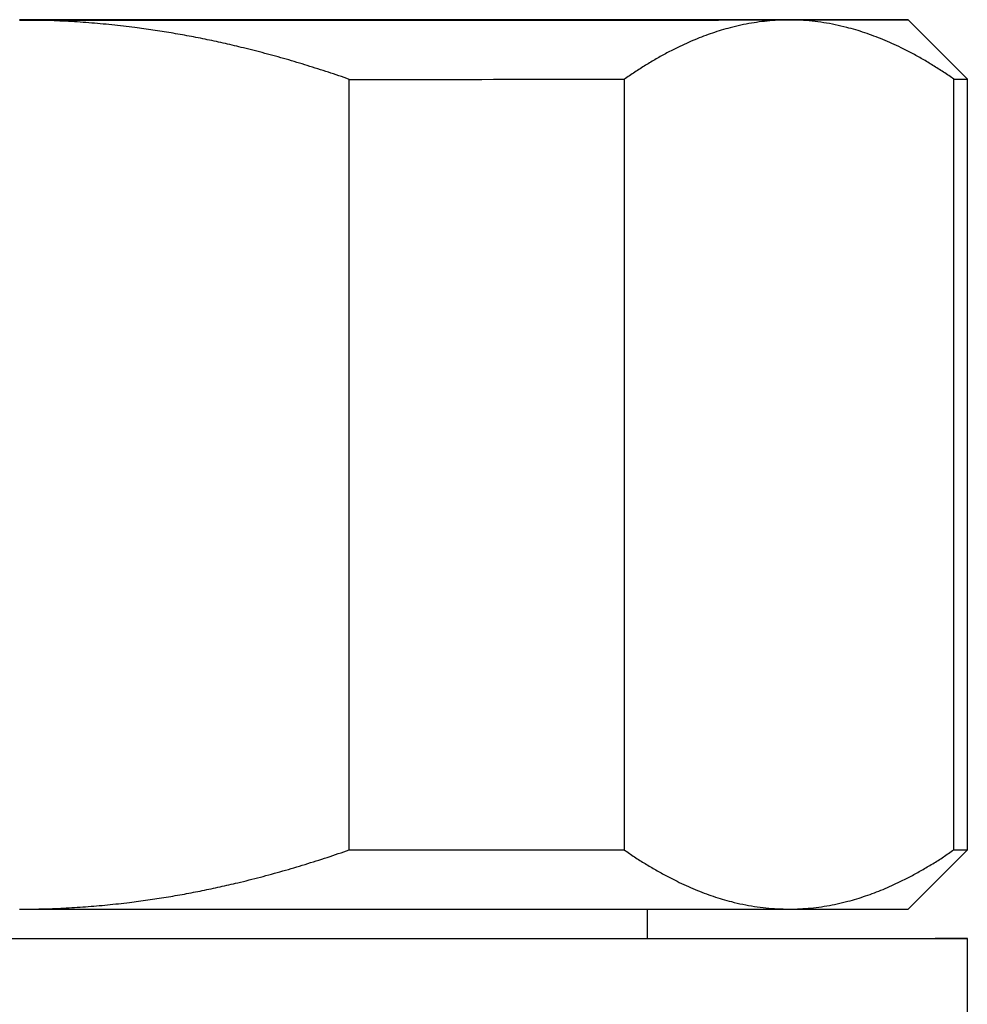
# Model space of a CAD drawing. Header units: millimetres. Extents: x 8 to 769, y 12 to 448.
# Tile 22 of 52: x 464 to 480, y 257 to 274. Entities that reach past the tile are written whole.
import ezdxf

# ---------------------------------------------------------------- set-up
doc = ezdxf.new("R2010")
doc.units = ezdxf.units.MM

msp = doc.modelspace()

# ---------------------------------------------------------------- linework, layer by layer
at = {"color": 7, "linetype": 'Continuous', "lineweight": 30}
for p, q in [((479.614, 272.895), (478.614, 273.895)), ((469.181, 259.892), (469.181, 272.892)), ((473.82, 272.893), (473.82, 259.893)), ((479.388, 259.895), (479.388, 272.895)), ((479.614, 259.895), (479.614, 272.895)), ((478.614, 258.895), (479.614, 259.895)), ((474.214, 258.395), (474.214, 258.893)), ((479.614, 256.895), (479.614, 258.395))]:
    msp.add_line(p, q, dxfattribs=at)
at = {"color": 7, "linetype": 'Continuous', "lineweight": 30, "flags": 128}
for points in [[(476.604, 273.897), (476.497, 273.897), (476.387, 273.897), (476.274, 273.897), (476.159, 273.897), (476.041, 273.897), (475.921, 273.897), (475.799, 273.897), (475.674, 273.897), (475.546, 273.897), (475.416, 273.897), (475.284, 273.897), (475.15, 273.897), (475.013, 273.898), (474.874, 273.898), (474.732, 273.898), (474.589, 273.898), (474.443, 273.898), (474.295, 273.898), (474.145, 273.898), (473.993, 273.898), (473.838, 273.898), (473.682, 273.898), (473.524, 273.898), (473.363, 273.898), (473.201, 273.898), (473.037, 273.898), (472.871, 273.898), (472.703, 273.898), (472.533, 273.898), (472.362, 273.898), (472.188, 273.898), (472.013, 273.898), (471.836, 273.898), (471.658, 273.898), (471.478, 273.898), (471.297, 273.898), (471.114, 273.898), (470.929, 273.898), (470.743, 273.898), (470.555, 273.898), (470.367, 273.898), (470.176, 273.898), (469.985, 273.898), (469.792, 273.898), (469.598, 273.898), (469.403, 273.898), (469.206, 273.898), (469.009, 273.898), (468.81, 273.898), (468.611, 273.898), (468.41, 273.898), (468.208, 273.898), (468.006, 273.898), (467.803, 273.898), (467.598, 273.899), (467.393, 273.899), (467.187, 273.899), (466.981, 273.899), (466.774, 273.899), (466.566, 273.899), (466.358, 273.899), (466.149, 273.899), (465.939, 273.899), (465.729, 273.899), (465.519, 273.899), (465.308, 273.899), (465.097, 273.899), (464.886, 273.899), (464.674, 273.899), (464.462, 273.899), (464.25, 273.899), (464.038, 273.899), (463.826, 273.899), (463.614, 273.899)], [(463.614, 273.893), (463.967, 273.893), (464.32, 273.893), (464.673, 273.893), (465.025, 273.893), (465.376, 273.893), (465.725, 273.893), (466.074, 273.893), (466.42, 273.893), (466.765, 273.893), (467.108, 273.893), (467.448, 273.893), (467.785, 273.893), (468.12, 273.893), (468.452, 273.893), (468.78, 273.893), (469.105, 273.893), (469.425, 273.893), (469.742, 273.893), (470.055, 273.893), (470.364, 273.893), (470.667, 273.893), (470.966, 273.893), (471.26, 273.893), (471.549, 273.893), (471.832, 273.893), (472.109, 273.893), (472.381, 273.893), (472.647, 273.893), (472.906, 273.893), (473.16, 273.893), (473.406, 273.893), (473.646, 273.894), (473.879, 273.894), (474.105, 273.894), (474.324, 273.894), (474.535, 273.894), (474.739, 273.894), (474.936, 273.894), (475.124, 273.894), (475.305, 273.894), (475.478, 273.894), (475.642, 273.894), (475.798, 273.894), (475.946, 273.894), (476.086, 273.894), (476.217, 273.894), (476.339, 273.894), (476.453, 273.895), (476.558, 273.895), (476.654, 273.895), (476.741, 273.895), (476.819, 273.895), (476.888, 273.895), (476.947, 273.895), (476.998, 273.895), (477.04, 273.895), (477.072, 273.895), (477.095, 273.895), (477.109, 273.895), (477.114, 273.895), (477.109, 273.896), (477.095, 273.896), (477.072, 273.896), (477.04, 273.896), (476.998, 273.896), (476.947, 273.896), (476.888, 273.896), (476.819, 273.896), (476.741, 273.896), (476.654, 273.896), (476.558, 273.896), (476.453, 273.896), (476.339, 273.896), (476.217, 273.896), (476.086, 273.897), (475.946, 273.897), (475.798, 273.897), (475.642, 273.897), (475.478, 273.897), (475.305, 273.897), (475.124, 273.897), (474.936, 273.897), (474.739, 273.897), (474.535, 273.897), (474.324, 273.897), (474.105, 273.897), (473.879, 273.897), (473.646, 273.897), (473.406, 273.897), (473.16, 273.897), (472.906, 273.898), (472.647, 273.898), (472.381, 273.898), (472.109, 273.898), (471.832, 273.898), (471.549, 273.898), (471.26, 273.898), (470.966, 273.898), (470.667, 273.898), (470.364, 273.898), (470.055, 273.898), (469.742, 273.898), (469.425, 273.898), (469.105, 273.898), (468.78, 273.898), (468.452, 273.898), (468.12, 273.898), (467.785, 273.898), (467.448, 273.898), (467.108, 273.898), (466.765, 273.898), (466.42, 273.898), (466.074, 273.898), (465.725, 273.898), (465.376, 273.898), (465.025, 273.898), (464.673, 273.898), (464.32, 273.898), (463.967, 273.898), (463.614, 273.898)], [(463.614, 273.892), (463.826, 273.892), (464.038, 273.892), (464.25, 273.892), (464.462, 273.892), (464.674, 273.892), (464.886, 273.892), (465.097, 273.892), (465.308, 273.892), (465.519, 273.892), (465.729, 273.892), (465.939, 273.892), (466.149, 273.892), (466.358, 273.892), (466.566, 273.892), (466.774, 273.892), (466.981, 273.892), (467.187, 273.892), (467.393, 273.892), (467.598, 273.892), (467.803, 273.892), (468.006, 273.892), (468.208, 273.892), (468.41, 273.892), (468.611, 273.892), (468.81, 273.892), (469.009, 273.892), (469.206, 273.893), (469.403, 273.893), (469.598, 273.893), (469.792, 273.893), (469.985, 273.893), (470.176, 273.893), (470.367, 273.893), (470.555, 273.893), (470.743, 273.893), (470.929, 273.893), (471.114, 273.893), (471.297, 273.893), (471.478, 273.893), (471.658, 273.893), (471.836, 273.893), (472.013, 273.893), (472.188, 273.893), (472.362, 273.893), (472.533, 273.893), (472.703, 273.893), (472.871, 273.893), (473.037, 273.893), (473.201, 273.893), (473.363, 273.893), (473.524, 273.893), (473.682, 273.893), (473.838, 273.893), (473.993, 273.893), (474.145, 273.893), (474.295, 273.893), (474.443, 273.893), (474.589, 273.893), (474.732, 273.893), (474.874, 273.893), (475.013, 273.893), (475.15, 273.893), (475.284, 273.893), (475.416, 273.893), (475.546, 273.894), (475.674, 273.894), (475.799, 273.894), (475.921, 273.894), (476.041, 273.894), (476.159, 273.894), (476.274, 273.894), (476.387, 273.894), (476.497, 273.894), (476.604, 273.894)], [(476.604, 273.894), (476.709, 273.894), (476.811, 273.894), (476.911, 273.894), (477.007, 273.894), (477.102, 273.894), (477.193, 273.894), (477.282, 273.894), (477.368, 273.894), (477.451, 273.894), (477.532, 273.894), (477.61, 273.894), (477.685, 273.894), (477.757, 273.894), (477.826, 273.894), (477.892, 273.894), (477.956, 273.895), (478.017, 273.895), (478.075, 273.895), (478.13, 273.895), (478.182, 273.895), (478.231, 273.895), (478.277, 273.895), (478.32, 273.895), (478.36, 273.895), (478.398, 273.895), (478.432, 273.895), (478.464, 273.895), (478.492, 273.895), (478.518, 273.895), (478.54, 273.895), (478.56, 273.895), (478.576, 273.895), (478.59, 273.895), (478.6, 273.895), (478.608, 273.895), (478.612, 273.895), (478.614, 273.895), (478.612, 273.895), (478.608, 273.896), (478.6, 273.896), (478.59, 273.896), (478.576, 273.896), (478.56, 273.896), (478.54, 273.896), (478.518, 273.896), (478.492, 273.896), (478.464, 273.896), (478.432, 273.896), (478.398, 273.896), (478.36, 273.896), (478.32, 273.896), (478.277, 273.896), (478.231, 273.896), (478.182, 273.896), (478.13, 273.896), (478.075, 273.896), (478.017, 273.896), (477.956, 273.896), (477.892, 273.896), (477.826, 273.896), (477.757, 273.897), (477.685, 273.897), (477.61, 273.897), (477.532, 273.897), (477.451, 273.897), (477.368, 273.897), (477.282, 273.897), (477.193, 273.897), (477.102, 273.897), (477.007, 273.897), (476.911, 273.897), (476.811, 273.897), (476.709, 273.897), (476.604, 273.897)], [(469.181, 272.892), (469.391, 272.892), (469.6, 272.892), (469.807, 272.892), (470.013, 272.892), (470.218, 272.892), (470.422, 272.892), (470.624, 272.892), (470.825, 272.892), (471.024, 272.892), (471.222, 272.892), (471.419, 272.892), (471.614, 272.893), (471.807, 272.893), (471.999, 272.893), (472.189, 272.893), (472.377, 272.893), (472.564, 272.893), (472.749, 272.893), (472.932, 272.893), (473.114, 272.893), (473.293, 272.893), (473.471, 272.893), (473.646, 272.893), (473.82, 272.893)], [(479.388, 272.895), (479.424, 272.895), (479.457, 272.895), (479.486, 272.895), (479.513, 272.895), (479.537, 272.895), (479.557, 272.895), (479.574, 272.895), (479.588, 272.895), (479.599, 272.895), (479.607, 272.895), (479.612, 272.895), (479.614, 272.895), (479.614, 272.895)], [(469.181, 259.892), (469.391, 259.892), (469.6, 259.892), (469.807, 259.892), (470.013, 259.892), (470.218, 259.892), (470.422, 259.892), (470.624, 259.892), (470.825, 259.892), (471.024, 259.892), (471.222, 259.892), (471.419, 259.892), (471.614, 259.893), (471.807, 259.893), (471.999, 259.893), (472.189, 259.893), (472.377, 259.893), (472.564, 259.893), (472.749, 259.893), (472.932, 259.893), (473.114, 259.893), (473.293, 259.893), (473.471, 259.893), (473.646, 259.893), (473.82, 259.893)], [(463.614, 258.892), (463.826, 258.892), (464.038, 258.892), (464.25, 258.892), (464.462, 258.892), (464.674, 258.892), (464.886, 258.892), (465.097, 258.892), (465.308, 258.892), (465.519, 258.892), (465.729, 258.892), (465.939, 258.892), (466.149, 258.892), (466.358, 258.892), (466.566, 258.892), (466.774, 258.892), (466.981, 258.892), (467.187, 258.892), (467.393, 258.892), (467.598, 258.892), (467.803, 258.892), (468.006, 258.892), (468.208, 258.892), (468.41, 258.892), (468.611, 258.892), (468.81, 258.892), (469.009, 258.892), (469.206, 258.893), (469.403, 258.893), (469.598, 258.893), (469.792, 258.893), (469.985, 258.893), (470.176, 258.893), (470.367, 258.893), (470.555, 258.893), (470.743, 258.893), (470.929, 258.893), (471.114, 258.893), (471.297, 258.893), (471.478, 258.893), (471.658, 258.893), (471.836, 258.893), (472.013, 258.893), (472.188, 258.893), (472.362, 258.893), (472.533, 258.893), (472.703, 258.893), (472.871, 258.893), (473.037, 258.893), (473.201, 258.893), (473.363, 258.893), (473.524, 258.893), (473.682, 258.893), (473.838, 258.893), (473.993, 258.893), (474.145, 258.893), (474.295, 258.893), (474.443, 258.893), (474.589, 258.893), (474.732, 258.893), (474.874, 258.893), (475.013, 258.893), (475.15, 258.893), (475.284, 258.893), (475.416, 258.893), (475.546, 258.894), (475.674, 258.894), (475.799, 258.894), (475.921, 258.894), (476.041, 258.894), (476.159, 258.894), (476.274, 258.894), (476.387, 258.894), (476.497, 258.894), (476.604, 258.894)], [(476.604, 258.894), (476.709, 258.894), (476.811, 258.894), (476.911, 258.894), (477.007, 258.894), (477.102, 258.894), (477.193, 258.894), (477.282, 258.894), (477.368, 258.894), (477.451, 258.894), (477.532, 258.894), (477.61, 258.894), (477.685, 258.894), (477.757, 258.894), (477.826, 258.894), (477.892, 258.894), (477.956, 258.895), (478.017, 258.895), (478.075, 258.895), (478.13, 258.895), (478.182, 258.895), (478.231, 258.895), (478.277, 258.895), (478.32, 258.895), (478.36, 258.895), (478.398, 258.895), (478.432, 258.895), (478.464, 258.895), (478.492, 258.895), (478.518, 258.895), (478.54, 258.895), (478.56, 258.895), (478.576, 258.895), (478.59, 258.895), (478.6, 258.895), (478.608, 258.895), (478.612, 258.895), (478.614, 258.895)], [(463.621, 258.392), (463.202, 258.392)], [(474.214, 258.398), (474.314, 258.398), (474.622, 258.398), (474.922, 258.398), (475.215, 258.398), (475.499, 258.398), (475.775, 258.398), (476.043, 258.398), (476.303, 258.398), (476.554, 258.397), (476.796, 258.397), (477.028, 258.397), (477.252, 258.397), (477.466, 258.397), (477.671, 258.397), (477.866, 258.397), (478.052, 258.397), (478.227, 258.397), (478.393, 258.397), (478.548, 258.397), (478.693, 258.397), (478.828, 258.396), (478.953, 258.396), (479.067, 258.396), (479.17, 258.396), (479.262, 258.396), (479.344, 258.396), (479.415, 258.396), (479.476, 258.396), (479.525, 258.396), (479.564, 258.396), (479.591, 258.396), (479.608, 258.396), (479.614, 258.395), (479.608, 258.395), (479.592, 258.395), (479.565, 258.395), (479.527, 258.395), (479.478, 258.395), (479.418, 258.395), (479.347, 258.395), (479.265, 258.395), (479.173, 258.395), (479.07, 258.395), (478.957, 258.394), (478.833, 258.394), (478.698, 258.394), (478.553, 258.394), (478.398, 258.394), (478.233, 258.394), (478.058, 258.394), (477.873, 258.394), (477.678, 258.394), (477.474, 258.394), (477.26, 258.394), (477.036, 258.394), (476.804, 258.394), (476.562, 258.393), (476.312, 258.393), (476.052, 258.393), (475.785, 258.393), (475.509, 258.393), (475.224, 258.393), (474.932, 258.393), (474.632, 258.393), (474.325, 258.393), (474.01, 258.393), (473.688, 258.393), (473.359, 258.393), (473.024, 258.393), (472.682, 258.393), (472.334, 258.393), (471.98, 258.393), (471.62, 258.393), (471.254, 258.392), (470.884, 258.392), (470.508, 258.392), (470.128, 258.392), (469.743, 258.392), (469.354, 258.392), (468.961, 258.392), (468.565, 258.392), (468.165, 258.392), (467.762, 258.392), (467.356, 258.392), (466.947, 258.392), (466.536, 258.392), (466.124, 258.392), (465.709, 258.392), (465.293, 258.392), (464.876, 258.392), (464.458, 258.392), (464.039, 258.392), (463.621, 258.392)]]:
    msp.add_lwpolyline(points, dxfattribs=at)
at = {"color": 7, "linetype": 'Continuous', "lineweight": 30}
msp.add_arc((479.412, 295.379), 35.484, 269.9614, 270.3259, dxfattribs=at)
for points, knots in [([(469.181, 272.892), (469.064, 272.933), (468.828, 273.013), (468.473, 273.126), (468.115, 273.233), (467.756, 273.332), (467.414, 273.419), (467.09, 273.496), (466.784, 273.562), (466.478, 273.622), (466.173, 273.677), (465.867, 273.725), (465.534, 273.771), (465.173, 273.813), (464.784, 273.848), (464.394, 273.873), (464.004, 273.889), (463.744, 273.891), (463.614, 273.892)], [0, 0, 0, 0, 0.065617, 0.131252, 0.19689, 0.262521, 0.328134, 0.383158, 0.438187, 0.493212, 0.547625, 0.602042, 0.656455, 0.725142, 0.793864, 0.862595, 0.931314, 1, 1, 1, 1]), ([(476.604, 273.894), (476.572, 273.894), (476.479, 273.893), (476.327, 273.885), (476.147, 273.867), (475.968, 273.841), (475.789, 273.807), (475.62, 273.766), (475.46, 273.721), (475.311, 273.673), (475.163, 273.62), (475.016, 273.562), (474.871, 273.499), (474.713, 273.425), (474.543, 273.338), (474.361, 273.238), (474.179, 273.13), (473.999, 273.015), (473.88, 272.934), (473.82, 272.893)], [0, 0, 0, 0, 0.034083, 0.097391, 0.160725, 0.224069, 0.287405, 0.350714, 0.403934, 0.457159, 0.510379, 0.562664, 0.614953, 0.667239, 0.733776, 0.800332, 0.866897, 0.933458, 1, 1, 1, 1]), ([(479.388, 272.895), (479.329, 272.935), (479.211, 273.016), (479.034, 273.128), (478.855, 273.235), (478.675, 273.334), (478.504, 273.422), (478.342, 273.498), (478.189, 273.564), (478.036, 273.624), (477.884, 273.679), (477.731, 273.727), (477.564, 273.773), (477.384, 273.815), (477.189, 273.85), (476.994, 273.875), (476.799, 273.891), (476.669, 273.893), (476.604, 273.894)], [0, 0, 0, 0, 0.0656167, 0.1312516, 0.1968903, 0.2625206, 0.3281335, 0.3831583, 0.4381873, 0.4932116, 0.5476246, 0.6020424, 0.656455, 0.7251424, 0.7938638, 0.8625954, 0.9313145, 1, 1, 1, 1]), ([(463.614, 258.892), (463.738, 258.893), (463.986, 258.895), (464.358, 258.909), (464.729, 258.932), (465.1, 258.964), (465.45, 259.003), (465.78, 259.047), (466.089, 259.094), (466.396, 259.147), (466.699, 259.205), (467, 259.269), (467.327, 259.344), (467.68, 259.432), (468.059, 259.536), (468.435, 259.647), (468.81, 259.765), (469.058, 259.85), (469.181, 259.892)], [0, 0, 0, 0, 0.065449, 0.130926, 0.196415, 0.261894, 0.327345, 0.382403, 0.437466, 0.492525, 0.54654, 0.60056, 0.654576, 0.723644, 0.792733, 0.861832, 0.930927, 1, 1, 1, 1]), ([(473.82, 259.893), (473.879, 259.853), (473.997, 259.772), (474.174, 259.659), (474.353, 259.553), (474.533, 259.453), (474.704, 259.366), (474.866, 259.29), (475.019, 259.224), (475.171, 259.163), (475.324, 259.109), (475.477, 259.061), (475.644, 259.015), (475.824, 258.973), (476.019, 258.938), (476.214, 258.913), (476.409, 258.897), (476.539, 258.895), (476.604, 258.894)], [0, 0, 0, 0, 0.0656167, 0.1312516, 0.1968903, 0.2625206, 0.3281335, 0.3831583, 0.4381873, 0.4932116, 0.5476246, 0.6020424, 0.656455, 0.7251424, 0.7938638, 0.8625954, 0.9313145, 1, 1, 1, 1]), ([(476.604, 258.894), (476.636, 258.894), (476.728, 258.895), (476.881, 258.903), (477.06, 258.92), (477.24, 258.947), (477.419, 258.981), (477.588, 259.022), (477.748, 259.067), (477.897, 259.115), (478.045, 259.168), (478.192, 259.226), (478.337, 259.289), (478.495, 259.363), (478.665, 259.449), (478.847, 259.55), (479.029, 259.658), (479.209, 259.772), (479.328, 259.854), (479.388, 259.895)], [0, 0, 0, 0, 0.034083, 0.097391, 0.160725, 0.224069, 0.287405, 0.350714, 0.403934, 0.457159, 0.510379, 0.562664, 0.614953, 0.667239, 0.733776, 0.800332, 0.866897, 0.933458, 1, 1, 1, 1])]:
    msp.add_open_spline(points, degree=3, knots=knots, dxfattribs=at)

doc.saveas('drawing.dxf')
